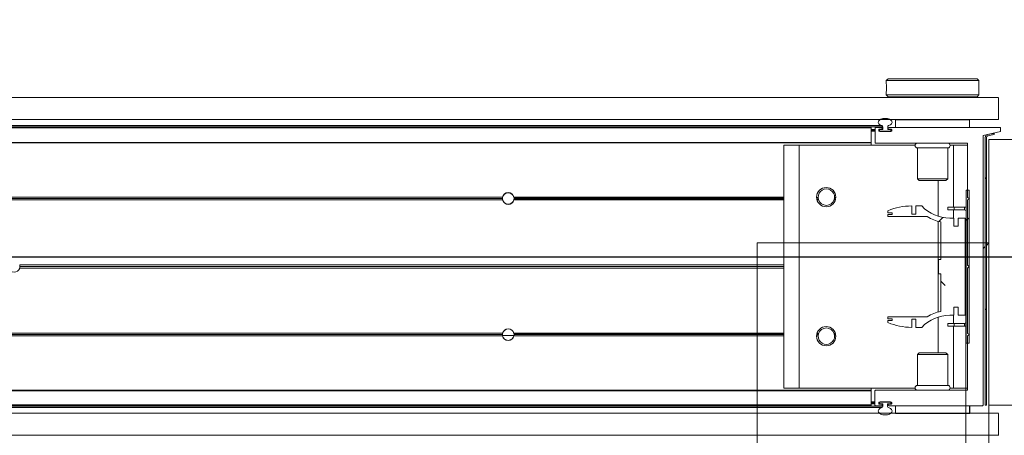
# Model space of a CAD drawing. Header units: feet. Extents: x 0 to 152508, y 0 to 59424.
# Tile 76 of 105: x 152382.834 to 152384.163, y 59280.64 to 59281.2. Entities that reach past the tile are written whole.
import ezdxf
from ezdxf import colors
from ezdxf.entities.mleader import LeaderData, LeaderLine
from ezdxf.math import Vec2, Vec3

# ---------------------------------------------------------------- set-up
doc = ezdxf.new("R2010")
doc.units = ezdxf.units.FT
doc.header["$LTSCALE"] = 0.05
doc.header["$MEASUREMENT"] = 0
doc.layers.add('Bridge plan$0$BR_P_Rail_Object', color=251, linetype='Continuous', lineweight=30)
doc.layers.add('Bridge plan$0$SC_Scratch7', color=252, linetype='Continuous', lineweight=0)
doc.layers.add('Trellis Base$0$L-ANNO-NOTE', color=30, linetype='Continuous')
doc.styles.add('Trellis Base$0$ARIAL', font='arial.ttf', dxfattribs={"width": 0.9})

# ---------------------------------------------------------------- blocks, each defined once
blk = doc.blocks.new('Bridge plan$0$HIGH ST SCREENWALL_2 PANEL PLAN_1')
at = {"layer": 'Bridge plan$0$SC_Scratch7', "lineweight": 0, "extrusion": (0, 0, -1)}
h = blk.add_hatch(dxfattribs=at)
h.set_pattern_fill('ANSI31', color=256, scale=0.01, style=0, pattern_type=2)
h.set_pattern_definition([(44.99814199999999, (-5.25713363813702, -13.85560687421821), (-0.08838530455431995, 0.08839103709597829), [])])
h.paths.add_polyline_path([(0.3574946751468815, -0.1420163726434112, -0.3639702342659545), (0.355428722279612, -0.1444783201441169), (0.3468890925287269, -0.1459838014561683), (0.3471784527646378, -0.1476251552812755), (0.3557180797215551, -0.1461196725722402, 0.3639702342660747), (0.3591613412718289, -0.1420164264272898), (0.359173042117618, 0.2187375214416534), (0.3575063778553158, 0.2187375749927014)])
h = blk.add_hatch(dxfattribs=at)
h.set_pattern_fill('ANSI31', color=256, scale=0.01, style=0, pattern_type=2)
h.set_pattern_definition([(44.99814199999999, (-5.269105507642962, -14.013559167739), (-0.08838530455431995, 0.08839103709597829), [])])
h.paths.add_polyline_path([(0.3846844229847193, -0.07111689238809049), (0.384691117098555, 0.1352576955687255), (0.3809411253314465, 0.1352578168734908), (0.3809344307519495, -0.07111677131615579)])
h = blk.add_hatch(dxfattribs=at)
h.set_pattern_fill('ANSI38', color=256, scale=0.01, style=0, pattern_type=2)
h.set_pattern_definition([(44.99814199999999, (-5.263958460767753, -14.04433096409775), (-0.08838530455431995, 0.08839103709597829), []), (134.998142, (-5.263958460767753, -14.04433096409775), (-0.2651616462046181, 0.0883967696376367), [0.31249937, -0.18749962])])
h.paths.add_polyline_path([(0.3957607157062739, 0.08672872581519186), (0.3957610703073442, 0.09768670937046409), (0.3861482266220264, 0.09768702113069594), (0.3861439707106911, -0.033546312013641), (0.3957568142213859, -0.0335466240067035), (0.3957571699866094, -0.02258864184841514), (0.4014002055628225, -0.0225888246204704), (0.401399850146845, -0.0335468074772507), (0.4070428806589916, -0.03354699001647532, -0.2061892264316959), (0.4446735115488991, -0.04975552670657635), (0.4527115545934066, -0.04975578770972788), (0.4527119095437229, -0.03879780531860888), (0.4582893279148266, -0.03879798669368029), (0.458288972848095, -0.04975596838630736, 0.09842250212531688), (0.490310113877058, -0.04339219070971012), (0.4903102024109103, -0.04068550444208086), (0.4845763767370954, -0.04068531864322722), (0.4845764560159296, -0.03822469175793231), (0.4903102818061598, -0.03822487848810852), (0.4903103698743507, -0.03551819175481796), (0.4374196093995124, -0.0355164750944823, 0.0857050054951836), (0.4189524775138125, -0.02821396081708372), (0.4189541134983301, 0.02222679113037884), (0.4222349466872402, 0.02222668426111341), (0.4222355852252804, 0.04191168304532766), (0.4189547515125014, 0.04191179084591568), (0.4189563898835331, 0.09235254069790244, 0.0857050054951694), (0.4374239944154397, 0.09965385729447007), (0.4903147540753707, 0.09965214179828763), (0.490314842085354, 0.1023588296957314), (0.4845810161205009, 0.1023590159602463), (0.4845810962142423, 0.1048196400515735), (0.4903149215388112, 0.1048194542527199), (0.490315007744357, 0.107526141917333, 0.09842250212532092), (0.4582942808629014, 0.1138919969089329), (0.4582939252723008, 0.1029340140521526), (0.4527165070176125, 0.1029341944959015), (0.4527168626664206, 0.113892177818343), (0.4446788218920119, 0.1138924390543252, -0.2061892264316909), (0.4070471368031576, 0.0976863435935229), (0.4014041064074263, 0.09768652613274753), (0.4014037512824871, 0.08672854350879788)])
at = {"layer": 'Bridge plan$0$SC_Scratch7', "lineweight": 0}
for p, q in [((-4.330737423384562, 0.2594414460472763), (-0.3411620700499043, 0.2593120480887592)), ((-0.3411535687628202, 0.2595713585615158), (-0.3411526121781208, 0.2300714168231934)), ((-4.330738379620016, 0.2299415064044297), (-0.3411630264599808, 0.2298121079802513)), ((-0.4801292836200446, 0.2299835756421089), (-0.4801289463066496, 0.2195669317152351)), ((-0.3801108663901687, 0.2299868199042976), (-0.4801106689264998, 0.2299835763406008)), ((-0.4801106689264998, 0.2299835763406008), (-0.4801103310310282, 0.219566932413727)), ((-0.4457357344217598, 0.2299846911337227), (-0.4457357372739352, 0.2300680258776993)), ((-0.4144857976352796, 0.2300690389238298), (-0.4144857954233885, 0.2299857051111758)), ((-0.3854233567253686, 0.2300699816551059), (-0.3854233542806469, 0.2299866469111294)), ((-0.3801105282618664, 0.2195701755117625), (-0.3801108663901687, 0.2299868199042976)), ((-0.3800922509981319, 0.2299868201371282), (-0.3801108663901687, 0.2299868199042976)), ((-0.3800922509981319, 0.2299868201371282), (-0.3800919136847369, 0.2195701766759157)), ((-0.3541734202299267, 0.2300709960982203), (-0.3541730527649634, 0.218737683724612)), ((-0.5130380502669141, 0.2184974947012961), (-2.270006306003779, 0.218554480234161)), ((-0.5130380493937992, 0.2184974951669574), (-2.27000630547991, 0.2185544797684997)), ((-0.5130380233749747, 0.2193177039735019), (-2.26997763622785, 0.2193746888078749)), ((-0.5130380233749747, 0.2193177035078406), (-2.269977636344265, 0.2193746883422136)), ((-2.269945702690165, 0.2202883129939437), (-0.4974130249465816, 0.2202308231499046)), ((-2.269945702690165, 0.2202883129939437), (-0.4974130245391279, 0.2202308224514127)), ((-2.269885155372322, 0.2220206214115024), (-0.4986817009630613, 0.2219631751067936)), ((-2.269885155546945, 0.2220206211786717), (-0.4986817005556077, 0.2219631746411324)), ((-0.5130269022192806, 0.2187456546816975), (-0.513026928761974, 0.2195658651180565)), ((-0.5130262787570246, 0.1995527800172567), (-0.5130269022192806, 0.2187456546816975)), ((-0.507818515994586, 0.2168993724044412), (-0.5130268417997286, 0.216899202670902)), ((-0.507818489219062, 0.216066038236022), (-0.5130268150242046, 0.2160658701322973)), ((-0.5078184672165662, 0.2153993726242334), (-0.5130267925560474, 0.2153992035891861)), ((-0.5078184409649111, 0.214566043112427), (-0.513026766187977, 0.2145658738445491)), ((-0.5078179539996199, 0.1995660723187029), (-0.5078185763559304, 0.2187458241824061)), ((-0.5069983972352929, 0.2195660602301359), (-0.4988471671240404, 0.2195663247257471)), ((-0.5028185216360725, 0.2166626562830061), (-0.5028184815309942, 0.2154280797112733)), ((-0.5018601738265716, 0.2160662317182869), (-0.5028185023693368, 0.2160662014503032)), ((-0.5018601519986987, 0.2153995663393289), (-0.5028179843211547, 0.2153995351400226)), ((-0.5018602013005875, 0.2168995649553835), (-0.5027835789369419, 0.2168995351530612)), ((-0.4988470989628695, 0.2174829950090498), (-0.501998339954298, 0.2174828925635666)), ((-0.5019982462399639, 0.2146078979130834), (-0.4861386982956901, 0.2146084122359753)), ((-0.5008399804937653, 0.2168995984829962), (-0.5018602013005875, 0.2168995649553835)), ((-0.5018601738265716, 0.2160662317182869), (-0.5018602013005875, 0.2168995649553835)), ((-0.5018601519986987, 0.2153995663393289), (-0.5018601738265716, 0.2160662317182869)), ((-0.5018601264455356, 0.2146079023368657), (-0.5018601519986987, 0.2153995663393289)), ((-0.4871101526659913, 0.214566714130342), (-0.5010267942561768, 0.2145662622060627)), ((-0.5008399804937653, 0.2168995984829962), (-0.4974018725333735, 0.2168997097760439)), ((-0.4980269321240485, 0.2187461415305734), (-0.4980269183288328, 0.2183032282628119)), ((-0.4974018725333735, 0.2168997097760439), (-0.4974019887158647, 0.2204799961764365)), ((-0.4907353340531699, 0.2204802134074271), (-0.4907352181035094, 0.2168999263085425)), ((-0.4907352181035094, 0.2168999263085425), (-0.4871102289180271, 0.2169000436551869)), ((-0.4901102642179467, 0.2183034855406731), (-0.4901102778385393, 0.218746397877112)), ((-0.4892900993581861, 0.2195666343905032), (-0.3628057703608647, 0.2195707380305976)), ((-0.4861387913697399, 0.2174834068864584), (-0.4892900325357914, 0.2174833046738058)), ((-0.4862768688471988, 0.2160667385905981), (-0.48627684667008, 0.2154000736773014)), ((-0.4853185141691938, 0.2154286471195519), (-0.4853185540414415, 0.2166632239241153)), ((-0.3619855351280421, 0.2187505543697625), (-0.3619737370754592, -0.1450118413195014)), ((-0.3575063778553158, 0.2187375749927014), (-0.359173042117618, 0.2187375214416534)), ((-0.359173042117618, 0.2187375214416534), (-0.3591613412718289, -0.1420164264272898)), ((-0.3575063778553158, 0.2187375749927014), (-0.3574946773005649, -0.1420163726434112)), ((-0.3541730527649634, 0.218737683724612), (-0.3125064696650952, 0.2187390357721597)), ((-0.3541614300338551, -0.1395949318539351), (-0.3541730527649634, 0.218737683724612)), ((-0.5130386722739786, 0.1993046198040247), (-2.270677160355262, 0.1993616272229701)), ((-0.5130386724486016, 0.1993046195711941), (-2.270677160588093, 0.1993616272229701)), ((-0.5130262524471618, 0.1987325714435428), (-0.5130262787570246, 0.1995527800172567)), ((-0.5130386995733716, 0.1984844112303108), (-2.270705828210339, 0.1985414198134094)), ((-0.5130386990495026, 0.1984844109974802), (-2.270705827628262, 0.1985414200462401)), ((-0.6101093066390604, 0.1961252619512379), (-0.6309425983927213, 0.1961245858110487)), ((-0.6309319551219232, -0.1319997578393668), (-0.6309425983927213, 0.1961245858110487)), ((-0.4537365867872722, 0.1961303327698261), (-0.6101093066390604, 0.1961252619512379)), ((-0.6100986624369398, -0.1319990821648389), (-0.6101093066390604, 0.1961252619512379)), ((-0.5130261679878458, 0.1961284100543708), (-0.5130262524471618, 0.1987325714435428)), ((-0.3836383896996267, 0.1987367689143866), (-0.5069845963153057, 0.1987327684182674)), ((-0.4505261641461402, 0.1921729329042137), (-0.4096929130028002, 0.1921742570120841)), ((-0.4505248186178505, 0.1506900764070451), (-0.4505261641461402, 0.1921729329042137)), ((-0.4096929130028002, 0.1921742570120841), (-0.4096915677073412, 0.1506914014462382)), ((-0.4017763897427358, 0.196132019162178), (-0.4064827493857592, 0.1961318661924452)), ((-0.3828180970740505, 0.1961326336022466), (-0.4017763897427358, 0.196132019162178)), ((-0.4017736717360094, 0.1123405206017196), (-0.4017763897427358, 0.196132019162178)), ((-0.3854223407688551, 0.1987367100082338), (-0.3854222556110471, 0.1961325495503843)), ((-0.3828158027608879, 0.1254036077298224), (-0.3828181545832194, 0.197916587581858)), ((-0.4505248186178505, 0.1506900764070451), (-0.4096915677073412, 0.1506914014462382)), ((-0.4481526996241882, 0.148318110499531), (-0.4505248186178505, 0.1506900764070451)), ((-0.4481526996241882, 0.148318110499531), (-0.4120635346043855, 0.1483192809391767)), ((-0.4226065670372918, 0.1000783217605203), (-0.4226081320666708, 0.1483189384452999)), ((-0.4096915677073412, 0.1506914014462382), (-0.4120635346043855, 0.1483192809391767)), ((-0.384691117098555, 0.1352576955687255), (-0.3809411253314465, 0.1352578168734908)), ((-0.384691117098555, 0.1352576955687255), (-0.3846844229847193, -0.07111689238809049)), ((-0.3809411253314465, 0.1352578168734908), (-0.3809344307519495, -0.07111677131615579)), ((-1.010226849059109, 0.1218340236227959), (-2.106788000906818, 0.1218695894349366)), ((-1.010226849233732, 0.121834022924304), (-2.106788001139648, 0.121869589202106)), ((-1.010434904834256, 0.1235006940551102), (-2.10678794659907, 0.1235362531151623)), ((-1.010434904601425, 0.1235006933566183), (-2.10678794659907, 0.1235362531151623)), ((-1.010283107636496, 0.1251673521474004), (-2.106787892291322, 0.1252029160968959)), ((-1.010283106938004, 0.1251673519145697), (-2.106787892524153, 0.1252029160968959)), ((-1.010355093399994, 0.1247506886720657), (-0.9948917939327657, 0.1247501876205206)), ((-0.9948745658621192, 0.1249670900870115), (-1.010337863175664, 0.124966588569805)), ((-0.9948492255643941, 0.1249670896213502), (-1.010312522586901, 0.1249665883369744)), ((-0.6309576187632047, 0.1218217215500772), (-0.9950202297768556, 0.1218335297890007)), ((-0.9950028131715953, 0.122050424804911), (-0.6309401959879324, 0.1220622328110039)), ((-0.9949774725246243, 0.1220504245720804), (-0.6309148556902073, 0.1220622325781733)), ((-0.6309575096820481, 0.1251550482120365), (-0.9949637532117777, 0.1251668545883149)), ((-0.9949465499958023, 0.1253837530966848), (-0.6309403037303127, 0.1253955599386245)), ((-0.9949212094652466, 0.1253837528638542), (-0.6309149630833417, 0.1253955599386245)), ((-0.6309575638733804, 0.1234883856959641), (-0.99481206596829, 0.123500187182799)), ((-0.994794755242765, 0.1237170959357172), (-0.63094025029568, 0.1237288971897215)), ((-0.9947694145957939, 0.1237170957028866), (-0.6309149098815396, 0.1237288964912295)), ((-0.5866628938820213, 0.1253969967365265), (-0.5845158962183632, 0.125397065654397)), ((-0.5865017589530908, 0.1237303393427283), (-0.5843261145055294, 0.123730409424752)), ((-0.586117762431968, 0.1220636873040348), (-0.5838699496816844, 0.1220637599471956)), ((-0.5630106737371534, 0.1220644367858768), (-0.561179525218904, 0.1220644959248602)), ((-0.5625546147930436, 0.1237311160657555), (-0.5607956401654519, 0.1237311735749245)), ((-0.5623649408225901, 0.1253977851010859), (-0.5606346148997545, 0.1253978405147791)), ((-0.3803157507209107, 0.1237370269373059), (-0.3828158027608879, 0.1254036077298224)), ((-0.3828156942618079, 0.1220702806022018), (-0.3803157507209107, 0.1237370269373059)), ((-0.382812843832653, 0.03419504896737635), (-0.3828156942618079, 0.1220702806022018)), ((-0.4903149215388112, 0.1048194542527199), (-0.4903150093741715, 0.1075261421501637)), ((-0.4582942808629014, 0.1138919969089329), (-0.4582939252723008, 0.1029340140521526)), ((-0.4527168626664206, 0.113892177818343), (-0.4446788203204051, 0.1138924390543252)), ((-0.4527165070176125, 0.1029341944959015), (-0.4527168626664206, 0.113892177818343)), ((-0.409448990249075, 0.1123402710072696), (-0.401115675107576, 0.1123405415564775)), ((-0.4094488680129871, 0.1085902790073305), (-0.409448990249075, 0.1123402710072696)), ((-0.4094488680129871, 0.1085902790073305), (-0.4011155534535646, 0.1085905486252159)), ((-0.401773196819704, 0.09768651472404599), (-0.4017735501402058, 0.1085905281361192)), ((-0.401115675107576, 0.1123405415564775), (-0.3871070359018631, 0.1123409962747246)), ((-0.4011155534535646, 0.1085905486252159), (-0.401115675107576, 0.1123405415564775)), ((-0.4011155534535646, 0.1085905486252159), (-0.3871069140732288, 0.1085910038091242)), ((-0.3871070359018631, 0.1123409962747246), (-0.3871069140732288, 0.1085910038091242)), ((-0.4845810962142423, 0.1048196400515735), (-0.4903149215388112, 0.1048194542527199)), ((-0.490314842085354, 0.1023588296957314), (-0.4845810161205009, 0.1023590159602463)), ((-0.4903147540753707, 0.09965214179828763), (-0.490314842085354, 0.1023588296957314)), ((-0.4374239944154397, 0.09965385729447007), (-0.4903147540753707, 0.09965214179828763)), ((-0.4845810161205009, 0.1023590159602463), (-0.4845810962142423, 0.1048196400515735)), ((-0.4582939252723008, 0.1029340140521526), (-0.4527165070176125, 0.1029341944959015)), ((-0.4226023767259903, -0.02909847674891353), (-0.4226063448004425, 0.09323681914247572)), ((-0.4070471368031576, 0.0976863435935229), (-0.4014041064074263, 0.09768652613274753)), ((-0.4014041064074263, 0.09768652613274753), (-0.4014037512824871, 0.08672854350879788)), ((-0.3957610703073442, 0.09768670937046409), (-0.3861482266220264, 0.09768702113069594)), ((-0.3957607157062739, 0.08672872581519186), (-0.3957610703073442, 0.09768670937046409)), ((-0.3861482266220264, 0.09768702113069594), (-0.3861439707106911, -0.033546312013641)), ((-0.4189547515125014, 0.04191179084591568), (-0.4189563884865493, 0.09235254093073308)), ((-0.4014037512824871, 0.08672854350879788), (-0.3957607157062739, 0.08672872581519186)), ((-0.4222355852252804, 0.04191168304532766), (-0.4189547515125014, 0.04191179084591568)), ((-0.4222349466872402, 0.02222668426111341), (-0.4222355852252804, 0.04191168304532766)), ((-0.630960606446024, 0.02969731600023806), (-1.661773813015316, 0.02973074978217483)), ((-0.6309606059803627, 0.0296973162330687), (-1.661773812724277, 0.02973074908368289)), ((-0.6309604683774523, 0.03394649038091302), (-1.661773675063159, 0.03397992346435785)), ((-0.6309604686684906, 0.03394649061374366), (-1.661773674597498, 0.03397992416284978)), ((-0.6309605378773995, 0.03182190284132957), (-1.661479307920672, 0.03185532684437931)), ((-0.6309605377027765, 0.03182190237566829), (-1.661479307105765, 0.03185532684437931)), ((-0.3806881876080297, 0.03207053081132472), (-0.382812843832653, 0.03419504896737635)), ((-0.3828127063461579, 0.02994587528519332), (-0.3806881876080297, 0.03207053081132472)), ((-0.382809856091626, -0.05792935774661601), (-0.3828127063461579, 0.02994587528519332)), ((-0.4189541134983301, 0.02222679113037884), (-0.4222349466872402, 0.02222668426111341)), ((-0.4189524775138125, -0.02821396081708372), (-0.4189541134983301, 0.02222679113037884)), ((-0.36197869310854, 0.007800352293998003), (-0.3591661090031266, 0.00498794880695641)), ((-0.3574993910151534, 0.003321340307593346), (-0.354165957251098, -1.187762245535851e-05)), ((-0.3957571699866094, -0.02258864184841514), (-0.4014002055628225, -0.0225888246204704)), ((-0.4014002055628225, -0.0225888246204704), (-0.401399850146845, -0.0335468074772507)), ((-0.3957568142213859, -0.0335466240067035), (-0.3957571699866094, -0.02258864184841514)), ((-0.4903103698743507, -0.03551819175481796), (-0.4374196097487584, -0.03551647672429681)), ((-0.4903102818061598, -0.03822487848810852), (-0.4903103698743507, -0.03551819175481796)), ((-0.4845764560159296, -0.03822469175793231), (-0.4903102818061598, -0.03822487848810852)), ((-0.4845763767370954, -0.04068531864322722), (-0.4845764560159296, -0.03822469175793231)), ((-0.4527119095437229, -0.03879780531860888), (-0.4582893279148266, -0.03879798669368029)), ((-0.4582893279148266, -0.03879798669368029), (-0.4582889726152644, -0.04975596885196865)), ((-0.4527115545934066, -0.04975578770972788), (-0.4527119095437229, -0.03879780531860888)), ((-0.4226005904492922, -0.08418059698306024), (-0.4226021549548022, -0.03593997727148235)), ((-0.401399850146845, -0.0335468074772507), (-0.4070428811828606, -0.03354699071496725)), ((-0.4017685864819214, -0.04445083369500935), (-0.4017689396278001, -0.03354681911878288)), ((-0.3861439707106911, -0.033546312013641), (-0.3957568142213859, -0.0335466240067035)), ((-0.4903102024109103, -0.04068550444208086), (-0.4845763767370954, -0.04068531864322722)), ((-0.490310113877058, -0.04339219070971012), (-0.4903102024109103, -0.04068550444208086)), ((-0.4446735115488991, -0.04975552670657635), (-0.4527115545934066, -0.04975578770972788)), ((-0.4011105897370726, -0.04445081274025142), (-0.4094439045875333, -0.0444510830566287)), ((-0.4094439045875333, -0.0444510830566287), (-0.409443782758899, -0.04820107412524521)), ((-0.4011104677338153, -0.04820080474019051), (-0.409443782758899, -0.04820107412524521)), ((-0.4017657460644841, -0.1319923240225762), (-0.4017684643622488, -0.04820082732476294)), ((-0.3871019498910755, -0.04445035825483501), (-0.4011105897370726, -0.04445081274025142)), ((-0.4011105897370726, -0.04445081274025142), (-0.4011104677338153, -0.04820080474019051)), ((-0.3871018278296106, -0.04820035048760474), (-0.4011104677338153, -0.04820080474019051)), ((-0.3871019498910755, -0.04445035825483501), (-0.3871018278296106, -0.04820035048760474)), ((-1.010289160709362, -0.06149893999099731), (-2.106793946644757, -0.06146337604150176)), ((-1.010289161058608, -0.0614989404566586), (-2.106793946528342, -0.06146337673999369)), ((-1.010440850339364, -0.05983227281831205), (-2.106793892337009, -0.05979671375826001)), ((-1.010440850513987, -0.05983227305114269), (-2.106793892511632, -0.05979671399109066)), ((-1.010232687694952, -0.05816561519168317), (-2.106793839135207, -0.0581300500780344)), ((-1.010232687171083, -0.0581656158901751), (-2.106793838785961, -0.0581300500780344)), ((-0.6309634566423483, -0.05817791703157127), (-0.9950260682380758, -0.05816610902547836)), ((-0.994996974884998, -0.0579492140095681), (-0.6309343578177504, -0.05793740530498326)), ((-0.9949716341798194, -0.05794921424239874), (-0.6309090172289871, -0.05793740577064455)), ((-0.6309635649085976, -0.06151124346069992), (-0.9949698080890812, -0.06149943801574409)), ((-0.9949404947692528, -0.06128253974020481), (-0.6309342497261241, -0.06127073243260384)), ((-0.9949151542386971, -0.06128253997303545), (-0.6309089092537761, -0.06127073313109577)), ((-0.6309635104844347, -0.0598445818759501), (-0.9948180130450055, -0.05983277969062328)), ((-0.9947888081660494, -0.05961587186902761), (-0.6309343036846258, -0.05960406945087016)), ((-0.9947634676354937, -0.05961587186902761), (-0.6309089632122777, -0.05960406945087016)), ((-0.586656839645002, -0.06126929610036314), (-0.5845098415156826, -0.06126922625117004)), ((-0.5864958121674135, -0.05960262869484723), (-0.5843201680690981, -0.05960255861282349)), ((-0.5861119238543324, -0.05793595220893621), (-0.5838641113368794, -0.05793587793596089)), ((-0.5630048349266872, -0.05793520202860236), (-0.5611736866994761, -0.05793514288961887)), ((-0.5625486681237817, -0.05960185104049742), (-0.5607896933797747, -0.05960179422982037)), ((-0.5623588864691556, -0.06126850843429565), (-0.5606285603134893, -0.06126845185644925)), ((-0.3803098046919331, -0.05959594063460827), (-0.382809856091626, -0.05792935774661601)), ((-0.3828097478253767, -0.06126268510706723), (-0.3803098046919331, -0.05959594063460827)), ((-0.3828073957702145, -0.1337756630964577), (-0.3828097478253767, -0.06126268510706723)), ((-0.3809344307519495, -0.07111677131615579), (-0.3846844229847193, -0.07111689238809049)), ((-0.4505171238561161, -0.0865535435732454), (-0.4481451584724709, -0.08418142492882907)), ((-0.4096838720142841, -0.08655221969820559), (-0.4505171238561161, -0.0865535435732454)), ((-0.4505157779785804, -0.1280364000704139), (-0.4505171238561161, -0.0865535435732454)), ((-0.4120559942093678, -0.08418025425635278), (-0.4481451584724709, -0.08418142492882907)), ((-0.4120559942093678, -0.08418025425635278), (-0.4096838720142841, -0.08655221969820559)), ((-0.4096838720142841, -0.08655221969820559), (-0.4096825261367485, -0.1280350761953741)), ((-0.6100986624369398, -0.1319990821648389), (-0.6309319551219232, -0.1319997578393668)), ((-0.4537259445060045, -0.1319940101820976), (-0.6100986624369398, -0.1319990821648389)), ((-0.5130154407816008, -0.1346000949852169), (-0.5130155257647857, -0.1319959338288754)), ((-0.4096825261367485, -0.1280350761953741), (-0.4505157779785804, -0.1280364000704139)), ((-0.4017657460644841, -0.1319923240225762), (-0.4064721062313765, -0.1319924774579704)), ((-0.3828074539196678, -0.1319917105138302), (-0.4017657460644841, -0.1319923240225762)), ((-0.513049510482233, -0.1348482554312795), (-2.270716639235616, -0.1347912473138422)), ((-0.513049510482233, -0.1348482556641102), (-2.270716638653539, -0.1347912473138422)), ((-0.5130495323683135, -0.1355363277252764), (-2.270692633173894, -0.1354793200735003)), ((-0.5130495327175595, -0.1355363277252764), (-2.270692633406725, -0.1354793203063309)), ((-0.5130154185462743, -0.135288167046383), (-0.5130154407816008, -0.1346000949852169)), ((-0.5130147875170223, -0.1547453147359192), (-0.5130154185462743, -0.135288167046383)), ((-0.5078064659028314, -0.1546130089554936), (-0.5078070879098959, -0.1354201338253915)), ((-0.506986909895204, -0.1345998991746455), (-0.3836275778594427, -0.1345958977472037)), ((-0.3619737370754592, -0.1450118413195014), (-0.3385361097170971, -0.1504277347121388)), ((-0.3557180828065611, -0.1461196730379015), (-0.3471784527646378, -0.1476251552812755)), ((-0.355428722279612, -0.1444783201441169), (-0.3468890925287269, -0.1459838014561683)), ((-0.3124948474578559, -0.1395935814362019), (-0.3541614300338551, -0.1395949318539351)), ((-0.3471784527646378, -0.1476251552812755), (-0.3468890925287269, -0.1459838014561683)), ((-0.5130501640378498, -0.15499347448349), (-2.270013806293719, -0.1549364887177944)), ((-0.5130501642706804, -0.15499347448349), (-2.270013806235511, -0.1549364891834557)), ((-0.5130501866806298, -0.1556815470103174), (-2.269989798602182, -0.1556245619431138)), ((-0.5130501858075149, -0.1556815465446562), (-2.269989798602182, -0.1556245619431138)), ((-2.269957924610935, -0.1565381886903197), (-0.497425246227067, -0.15659567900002)), ((-2.269957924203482, -0.1565381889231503), (-0.4974252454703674, -0.1565956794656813)), ((-2.269897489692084, -0.1582705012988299), (-0.4986940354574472, -0.1583279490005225)), ((-2.269897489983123, -0.1582705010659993), (-0.4986940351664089, -0.1583279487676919)), ((-0.5078066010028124, -0.1504332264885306), (-0.5130149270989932, -0.1504333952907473)), ((-0.5078065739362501, -0.1512665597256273), (-0.5130148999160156, -0.1512667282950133)), ((-0.5078065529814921, -0.1519332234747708), (-0.5130148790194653, -0.1519333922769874)), ((-0.5078065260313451, -0.1527665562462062), (-0.513014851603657, -0.1527667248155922)), ((-0.5130147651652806, -0.1554333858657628), (-0.5130147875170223, -0.1547453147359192)), ((-0.4988350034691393, -0.1554329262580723), (-0.5069862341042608, -0.1554331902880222)), ((-0.5028065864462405, -0.1512949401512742), (-0.5028065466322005, -0.1525295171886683)), ((-0.501848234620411, -0.1519330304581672), (-0.502806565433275, -0.1519330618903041)), ((-0.5018482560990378, -0.1512663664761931), (-0.5028060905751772, -0.151266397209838)), ((-0.5018482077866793, -0.1527663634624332), (-0.5027715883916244, -0.152766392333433)), ((-0.4861268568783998, -0.1504741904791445), (-0.501986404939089, -0.1504747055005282)), ((-0.5019863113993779, -0.1533496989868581), (-0.4988350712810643, -0.1533495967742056)), ((-0.5018482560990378, -0.1512663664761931), (-0.5018482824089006, -0.1504747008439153)), ((-0.501848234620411, -0.1519330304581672), (-0.5018482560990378, -0.1512663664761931)), ((-0.5018482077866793, -0.1527663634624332), (-0.501848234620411, -0.1519330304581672)), ((-0.5010148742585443, -0.1527663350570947), (-0.5018482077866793, -0.1527663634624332)), ((-0.5010149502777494, -0.1504330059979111), (-0.4870983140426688, -0.1504325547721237)), ((-0.4973898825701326, -0.1527662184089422), (-0.5010148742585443, -0.1527663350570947)), ((-0.4980148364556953, -0.1541697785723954), (-0.4980148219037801, -0.1546126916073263)), ((-0.4973897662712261, -0.1563465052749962), (-0.4973898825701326, -0.1527662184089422)), ((-0.4872851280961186, -0.152765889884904), (-0.4907232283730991, -0.152766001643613)), ((-0.4907232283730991, -0.152766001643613), (-0.4907231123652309, -0.1563462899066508)), ((-0.4900981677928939, -0.154612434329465), (-0.4900981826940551, -0.1541695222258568)), ((-0.48927800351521, -0.1533492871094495), (-0.4861267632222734, -0.153349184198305)), ((-0.3385359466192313, -0.1554277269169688), (-0.4892779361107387, -0.1554326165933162)), ((-0.4862649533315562, -0.1512658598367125), (-0.4862649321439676, -0.1519325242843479)), ((-0.4853065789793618, -0.152528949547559), (-0.4853066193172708, -0.1512943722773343)), ((-0.4800981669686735, -0.1554323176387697), (-0.4800978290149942, -0.1658489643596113)), ((-0.3800980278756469, -0.1658457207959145), (-0.3800983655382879, -0.1554290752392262)), ((-0.3385361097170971, -0.1504277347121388), (-0.3385359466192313, -0.1554277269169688)), ((-4.33075123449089, -0.1663910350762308), (-0.3411758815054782, -0.1665204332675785)), ((-0.4800978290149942, -0.1658489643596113), (-0.3800980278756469, -0.1658457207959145)), ((-0.4457228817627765, -0.1662645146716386), (-0.4457228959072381, -0.1658478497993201)), ((-0.4144729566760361, -0.1658468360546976), (-0.4144729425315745, -0.1662635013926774)), ((-0.3411397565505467, -0.1662611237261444), (-0.3411388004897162, -0.1957610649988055)), ((-4.330752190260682, -0.1958909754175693), (-0.3411768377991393, -0.1960203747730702)), ((-0.4925967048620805, -0.1996550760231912), (-0.4900967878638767, -0.1971550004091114)), ((-0.4900967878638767, -0.1971550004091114), (-0.370097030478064, -0.1971511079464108)), ((-0.4863467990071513, -0.1971548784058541), (-0.4863468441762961, -0.1957657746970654)), ((-0.3738470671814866, -0.1957621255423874), (-0.3738470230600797, -0.1971512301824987)), ((-0.370097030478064, -0.1971511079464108), (-0.367596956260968, -0.199651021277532)), ((-0.4925967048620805, -0.1996550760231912), (-0.367596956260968, -0.199651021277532)), ((-0.4925966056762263, -0.2027017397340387), (-0.4925967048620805, -0.1996550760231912)), ((-0.3679303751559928, -0.2095707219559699), (-0.3679196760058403, -0.2077615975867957)), ((-0.367596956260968, -0.199651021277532), (-0.3675968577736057, -0.2027001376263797)), ((-0.4925960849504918, -0.2187692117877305), (-0.4925961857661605, -0.2156413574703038)), ((-0.4925960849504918, -0.2187692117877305), (-0.3675963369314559, -0.2187651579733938)), ((-0.4900960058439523, -0.2212691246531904), (-0.4925960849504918, -0.2187692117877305)), ((-0.4900960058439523, -0.2212691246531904), (-0.370096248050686, -0.2212652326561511)), ((-0.3675963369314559, -0.2187651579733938), (-0.370096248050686, -0.2212652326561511)), ((-0.3675964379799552, -0.2156360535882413), (-0.3675963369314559, -0.2187651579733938))]:
    blk.add_line(p, q, dxfattribs=at)
at = {"layer": 'Bridge plan$0$SC_Scratch7', "lineweight": 0, "extrusion": (0, 0, -1)}
for centre in [(0.5736487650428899, 0.1258140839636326), (0.5736426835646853, -0.0616855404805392)]:
    blk.add_circle(centre, 0.01302080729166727, dxfattribs=at)
for centre, radius, start, end in [((0.5069983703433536, 0.2187458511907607), 0.0008202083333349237, 359.9981415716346, 89.99814157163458), ((0.501998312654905, 0.216662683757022), 0.0008202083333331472, 359.9981415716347, 89.99814157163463), ((0.5019982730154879, 0.2154281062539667), 0.0008202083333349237, 269.9981415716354, 359.9981415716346), ((0.500839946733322, 0.2158584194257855), 0.001041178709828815, 11.51323141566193, 89.99814157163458), ((0.5010268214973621, 0.2153995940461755), 0.0008333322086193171, 269.9981415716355, 359.9980817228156), ((0.498847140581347, 0.2187461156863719), 0.0008202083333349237, 89.99814157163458, 179.9981415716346), ((0.4988471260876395, 0.2183032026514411), 0.0008202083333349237, 179.9981415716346, 269.9981415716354), ((0.4992189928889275, 0.2204799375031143), 0.001817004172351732, 107.5606010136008, 179.9981432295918), ((0.4889183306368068, 0.2204802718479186), 0.001817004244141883, 359.9981415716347, 72.43568192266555), ((0.4892900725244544, 0.2187464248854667), 0.0008202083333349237, 359.9981415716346, 89.99814157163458), ((0.4892900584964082, 0.2183035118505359), 0.0008202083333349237, 269.9981415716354, 359.9981415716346), ((0.4871102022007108, 0.2160667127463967), 0.000833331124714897, 89.99814157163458, 179.9981775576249), ((0.487110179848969, 0.2154000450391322), 0.0008333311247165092, 179.998103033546, 269.9981415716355), ((0.4861387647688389, 0.2166631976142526), 0.0008202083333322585, 89.99814157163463, 179.9981415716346), ((0.4861387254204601, 0.2154286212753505), 0.0008202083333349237, 179.9981415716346, 269.9981415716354), ((0.3628057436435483, 0.2187505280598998), 0.0008202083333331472, 89.99814157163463, 179.9981415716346), ((0.506984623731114, 0.1995660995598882), 0.000833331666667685, 269.9981415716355, 359.9981415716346), ((0.4505262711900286, 0.195453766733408), 0.003280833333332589, 269.9981415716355, 89.99814157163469), ((0.4096930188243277, 0.1954550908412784), 0.003280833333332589, 89.9981415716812, 269.99814157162), ((0.3836383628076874, 0.1979165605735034), 0.0008202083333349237, 89.99814157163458, 179.9981415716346), ((0.5734404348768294, 0.1258140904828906), 0.01108331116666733, 357.8436572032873, 182.1526259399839), ((1.00260617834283, 0.1238458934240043), 0.007812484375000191, 359.0516486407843, 11.34889247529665), ((1.00260617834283, 0.1238458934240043), 0.007812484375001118, 346.7097830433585, 359.0516486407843), ((1.002580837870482, 0.123845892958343), 0.007812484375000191, 359.0516486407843, 11.34889247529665), ((1.002580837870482, 0.123845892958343), 0.007812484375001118, 346.7097830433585, 359.0516486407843), ((1.00260617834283, 0.1238458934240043), 0.007812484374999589, 11.34889247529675, 168.6473906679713), ((1.002580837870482, 0.123845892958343), 0.007812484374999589, 11.34889247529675, 168.6473906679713), ((1.00260617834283, 0.1238458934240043), 0.007812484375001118, 193.286500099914, 346.7097830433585), ((1.002580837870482, 0.123845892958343), 0.007812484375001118, 193.286500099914, 346.7097830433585), ((1.00260617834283, 0.1238458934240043), 0.007812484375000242, 180.9446345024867, 193.2865000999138), ((1.002580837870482, 0.123845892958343), 0.007812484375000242, 180.9446345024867, 193.2865000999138), ((1.00260617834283, 0.1238458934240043), 0.007812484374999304, 168.6473906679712, 180.9446345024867), ((1.002580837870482, 0.123845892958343), 0.007812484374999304, 168.6473906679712, 180.9446345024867), ((0.5734404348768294, 0.1258140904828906), 0.01108331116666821, 349.1638065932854, 357.8436572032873), ((0.5734404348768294, 0.1258140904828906), 0.01108331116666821, 340.2220143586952, 349.1638065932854), ((0.5734404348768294, 0.1258140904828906), 0.01108331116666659, 199.7742687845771, 340.2220143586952), ((0.5734404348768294, 0.1258140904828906), 0.01108331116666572, 190.8324765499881, 199.7742687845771), ((0.5734404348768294, 0.1258140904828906), 0.01108331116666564, 182.1526259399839, 190.8324765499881), ((0.4582915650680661, 0.03016208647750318), 0.08372991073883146, 67.51378096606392, 89.99814157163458), ((0.4070488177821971, 0.1494771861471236), 0.05179084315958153, 269.9981415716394, 316.6001437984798), ((0.3871068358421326, 0.1061743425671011), 0.006166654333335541, 89.99814157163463, 113.070411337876), ((0.3871068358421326, 0.1061743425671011), 0.002416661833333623, 89.99814157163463, 179.9981415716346), ((0.4070488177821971, 0.1494771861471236), 0.05835250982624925, 281.7746373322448, 301.3688957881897), ((0.4070412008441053, -0.08533783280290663), 0.05179084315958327, 43.39613934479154, 89.99814157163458), ((0.4070412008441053, -0.08533783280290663), 0.05835250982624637, 58.62738735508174, 78.22164581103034), ((1.00260022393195, -0.05974517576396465), 0.007812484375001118, 13.28650009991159, 166.7097830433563), ((1.002574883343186, -0.0597451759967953), 0.007812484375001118, 13.28650009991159, 166.7097830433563), ((0.5734343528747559, -0.06168553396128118), 0.01108331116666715, 19.77426878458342, 160.2220143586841), ((0.4582916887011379, 0.03397394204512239), 0.08372991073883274, 269.9981415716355, 292.4825021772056), ((0.3871020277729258, -0.04203369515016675), 0.002416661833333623, 179.9981415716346, 269.9981415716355), ((0.3871020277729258, -0.04203369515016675), 0.006166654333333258, 246.9258718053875, 269.9981415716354), ((1.00260022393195, -0.05974517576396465), 0.007812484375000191, 348.6473906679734, 0.9446345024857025), ((1.00260022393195, -0.05974517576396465), 0.007812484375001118, 0.9446345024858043, 13.28650009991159), ((1.002574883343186, -0.0597451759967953), 0.007812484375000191, 348.6473906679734, 0.9446345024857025), ((1.002574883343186, -0.0597451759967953), 0.007812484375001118, 0.9446345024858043, 13.28650009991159), ((1.00260022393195, -0.05974517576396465), 0.007812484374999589, 191.3488924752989, 348.6473906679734), ((1.002574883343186, -0.0597451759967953), 0.007812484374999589, 191.3488924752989, 348.6473906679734), ((1.00260022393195, -0.05974517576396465), 0.007812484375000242, 166.7097830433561, 179.0516486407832), ((1.002574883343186, -0.0597451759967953), 0.007812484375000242, 166.7097830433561, 179.0516486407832), ((1.00260022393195, -0.05974517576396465), 0.007812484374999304, 179.0516486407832, 191.3488924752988), ((1.002574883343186, -0.0597451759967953), 0.007812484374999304, 179.0516486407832, 191.3488924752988), ((0.5734343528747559, -0.06168553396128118), 0.01108331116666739, 177.843657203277, 2.152625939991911), ((0.5734343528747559, -0.06168553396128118), 0.01108331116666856, 2.152625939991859, 10.83247654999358), ((0.5734343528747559, -0.06168553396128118), 0.01108331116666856, 10.83247654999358, 19.77426878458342), ((0.5734343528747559, -0.06168553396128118), 0.01108331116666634, 160.2220143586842, 169.163806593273), ((0.5734343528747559, -0.06168553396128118), 0.01108331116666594, 169.163806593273, 177.843657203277), ((0.4505156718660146, -0.131317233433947), 0.003280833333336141, 269.9981415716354, 89.99814157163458), ((0.4096824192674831, -0.1313159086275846), 0.003280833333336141, 89.9981415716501, 269.9981415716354), ((0.5069868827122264, -0.1354201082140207), 0.0008202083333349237, 359.9981415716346, 89.99814157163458), ((0.3836276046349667, -0.1337756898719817), 0.0008202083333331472, 179.9981415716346, 269.9981415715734), ((0.3549946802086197, -0.1420162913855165), 0.004166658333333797, 279.9981415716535, 359.9981415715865), ((0.3549946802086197, -0.1420162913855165), 0.002499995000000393, 279.9981415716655, 359.9981415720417), ((0.5069862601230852, -0.1546129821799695), 0.0008202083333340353, 269.9981415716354, 359.9981415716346), ((0.501986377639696, -0.1512949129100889), 0.0008202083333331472, 359.9981415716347, 89.99814157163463), ((0.5019863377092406, -0.1525294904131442), 0.0008202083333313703, 269.9981415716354, 359.9981415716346), ((0.5010149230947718, -0.1512663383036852), 0.0008333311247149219, 359.9981030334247, 89.99814157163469), ((0.5010149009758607, -0.1519330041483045), 0.000833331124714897, 269.9981415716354, 359.9981775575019), ((0.4988350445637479, -0.1541698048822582), 0.0008202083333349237, 89.99814157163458, 179.9981415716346), ((0.498835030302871, -0.1546127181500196), 0.0008202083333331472, 179.9981415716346, 269.9981415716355), ((0.4992067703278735, -0.1563465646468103), 0.001817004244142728, 179.9981415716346, 252.4356819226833), ((0.4889061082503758, -0.1563462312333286), 0.001817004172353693, 287.5606010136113, 359.9981432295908), ((0.4892779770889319, -0.1541694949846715), 0.0008202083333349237, 359.9981415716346, 89.99814157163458), ((0.4892779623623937, -0.1546124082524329), 0.0008202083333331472, 269.9981415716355, 359.9981415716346), ((0.4872851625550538, -0.1517247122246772), 0.001041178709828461, 191.5132314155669, 269.9981415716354), ((0.4870982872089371, -0.1512658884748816), 0.0008333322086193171, 89.99814157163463, 179.9980817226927), ((0.4861268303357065, -0.1512943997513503), 0.0008202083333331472, 89.99814157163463, 179.9981415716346), ((0.4861267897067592, -0.1525289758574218), 0.0008202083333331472, 179.9981415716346, 269.9981415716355), ((0.55491411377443, -0.2092139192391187), 0.0626568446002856, 174.0342442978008, 185.8878487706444)]:
    blk.add_arc(centre, radius, start, end, dxfattribs=at)
at = {"layer": 'Bridge plan$0$SC_Scratch7', "lineweight": 0}
for centre, radius, start, end in [((-1.002623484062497, 0.1236294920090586), 0.007812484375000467, 168.6473907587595, 180.9446345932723), ((-1.002623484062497, 0.1236294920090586), 0.007812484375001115, 180.9446345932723, 193.2865001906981), ((-1.002623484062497, 0.1236294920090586), 0.007812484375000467, 11.34889256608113, 168.6473907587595), ((-1.002623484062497, 0.1236294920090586), 0.007812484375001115, 193.2865001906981, 346.7097831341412), ((-1.002623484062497, 0.1236294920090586), 0.007812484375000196, 346.7097831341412, 359.0516487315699), ((-1.002623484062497, 0.1236294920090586), 0.007812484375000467, 359.0516487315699, 11.34889256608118), ((-1.669291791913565, 0.03185557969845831), 0.0078124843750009, 15.77834138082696, 164.2179419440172), ((-1.669291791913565, 0.03185557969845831), 0.0078124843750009, 15.77834138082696, 164.2179419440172), ((-1.669291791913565, 0.03185557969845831), 0.00781248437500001, 344.2179419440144, 359.9981416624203), ((-1.669291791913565, 0.03185557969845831), 0.007812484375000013, 344.2179419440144, 359.9981416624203), ((-1.669291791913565, 0.03185557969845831), 0.00781248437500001, 359.9981416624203, 15.77834138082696), ((-1.669291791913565, 0.03185557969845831), 0.007812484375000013, 359.9981416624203, 15.77834138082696), ((-1.002629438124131, -0.05996157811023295), 0.007812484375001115, 13.2865001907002, 166.7097831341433), ((-1.002629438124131, -0.05996157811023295), 0.007812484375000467, 179.0516487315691, 191.3488925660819), ((-1.002629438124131, -0.05996157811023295), 0.007812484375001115, 166.7097831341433, 179.0516487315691), ((-1.002629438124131, -0.05996157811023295), 0.007812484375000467, 191.3488925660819, 348.6473907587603), ((-1.002629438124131, -0.05996157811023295), 0.007812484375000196, 0.9446345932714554, 13.2865001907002), ((-1.002629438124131, -0.05996157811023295), 0.007812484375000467, 348.6473907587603, 0.9446345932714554)]:
    blk.add_arc(centre, radius, start, end, dxfattribs=at)
at = {"layer": 'Bridge plan$0$SC_Scratch7', "lineweight": 0, "extrusion": (0, 0, -1)}
for centre, major_axis, ratio, start_param, end_param in [((-0.4940688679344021, 0.2268003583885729), (0.009374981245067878, 3.040840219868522e-07), 0.5617178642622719, 2.083904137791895, 7.340873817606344), ((-0.4940562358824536, -0.1626666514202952), (-0.009374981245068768, -3.040840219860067e-07), 0.5617178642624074, 2.083904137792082, 7.340873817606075)]:
    blk.add_ellipse(centre, major_axis=major_axis, ratio=ratio, start_param=start_param, end_param=end_param, dxfattribs=at)
at = {"layer": 'Bridge plan$0$SC_Scratch7', "lineweight": 0}
for points, knots in [([(-0.3675971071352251, -0.2027001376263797), (-0.3675970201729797, -0.2026993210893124), (-0.3675846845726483, -0.2025775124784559), (-0.3676294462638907, -0.2030057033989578), (-0.3677247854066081, -0.2040104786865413), (-0.3678461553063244, -0.2056875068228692), (-0.3679248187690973, -0.2075121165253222), (-0.3679332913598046, -0.2087260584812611), (-0.3679366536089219, -0.2092081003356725)], [0, 0, 0, 0, 0.001442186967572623, 0.2150715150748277, 0.4286732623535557, 0.6432687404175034, 0.8583464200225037, 1, 1, 1, 1]), ([(-0.3679366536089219, -0.2092081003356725), (-0.3679289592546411, -0.2099375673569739), (-0.3679135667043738, -0.2113964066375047), (-0.3678057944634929, -0.213346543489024), (-0.3676889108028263, -0.2148069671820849), (-0.3676047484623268, -0.2156395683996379), (-0.3676048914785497, -0.2156370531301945), (-0.3676049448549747, -0.2156360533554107)], [0, 0, 0, 0, 0.2140444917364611, 0.4280607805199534, 0.6428083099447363, 0.8580379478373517, 1, 1, 1, 1])]:
    blk.add_open_spline(points, degree=3, knots=knots, dxfattribs=at)
blk = doc.blocks.new('Bridge plan$0$HIGH ST SCREENWALL_13 PANEL PLAN_3')
at = {"layer": 'Bridge plan$0$SC_Scratch7', "lineweight": 0}
for p, q in [((-52.73424083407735, 0.782287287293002), (-52.73426617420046, 0.001039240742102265)), ((-52.45301673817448, 0.001030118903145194), (-52.45299139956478, 0.782278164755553)), ((-52.42174145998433, 0.7822771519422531), (-52.42175970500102, 0.2197782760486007)), ((-52.42177132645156, -0.1385543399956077), (-52.42175970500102, 0.2197782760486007)), ((-52.38009312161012, 0.2197769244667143), (-52.42175970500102, 0.2197782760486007)), ((-52.42177132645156, -0.1385543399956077), (-52.38010474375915, -0.1385556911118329))]:
    blk.add_line(p, q, dxfattribs=at)
at = {"layer": 'Bridge plan$0$SC_Scratch7'}
blk.add_line((-52.42176679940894, 0.001029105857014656), (-52.734266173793, 0.001039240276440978), dxfattribs=at)
blk = doc.blocks.new('Bridge plan')
at = {"layer": 'Bridge plan$0$BR_P_Rail_Object', "lineweight": -3}
blk.add_line((1828195.652751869, 711482.1428165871), (1828078.811847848, 711482.1428165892), dxfattribs=at)
at = {"layer": 'Bridge plan$0$SC_Scratch7', "lineweight": -3, "extrusion": (0, 0, -1)}
for name, p, rotation in [('Bridge plan$0$HIGH ST SCREENWALL_2 PANEL PLAN_1', (-1828123.559392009, 711482.1622768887), 180.0002309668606), ('Bridge plan$0$HIGH ST SCREENWALL_13 PANEL PLAN_3', (-1828175.626942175, 711482.1630846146), 180.0002309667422)]:
    blk.add_blockref(name, p, dxfattribs=dict(at, rotation=rotation))
blk = doc.blocks.new('Trellis Base')
blk.add_blockref('Bridge plan', (-1675739.0632623, -652201.2630976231))
at = {"layer": 'Trellis Base$0$L-ANNO-NOTE'}
ml = blk.add_multileader_mtext('Standard', dxfattribs=at)
ml.set_content('W. LIVINGSTON AVENUE', color=11, style='Trellis Base$0$ARIAL')
ml.set_leader_properties()
ml.build(insert=Vec2(0, 0))
ml.multileader.update_dxf_attribs({"has_dogleg": 0, "dogleg_length": 0.36, "arrow_head_size": 1.25, "scale": 10})
ctx = ml.context
ctx.base_point, ctx.scale, ctx.char_height, ctx.arrow_head_size, ctx.landing_gap_size, ctx.plane_origin, ctx.plane_x_axis, ctx.plane_y_axis = Vec3(152493.4333448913, 59387.86988106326), 10, 1.25, 1.25, 0.5, Vec3(152496.4817137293, 59382.31385021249), Vec3(0.2347390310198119, 0.9720584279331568), Vec3(-0.9720584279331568, 0.2347390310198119)
notes = []
notes.append((ctx, [(0, (0, 0, 0), (0, 0), (1, 0), 1, [])]))
ctx.mtext.insert, ctx.mtext.text_direction, ctx.mtext.rotation, ctx.mtext.flow_direction = Vec3(152492.9328174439, 59388.50512407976), Vec3(0.2347390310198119, 0.9720584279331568), 1.333846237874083, 5
ml = blk.add_multileader_mtext('Standard', dxfattribs=at)
ml.set_content('S. FRONT STREET', color=11, style='Trellis Base$0$ARIAL')
ml.set_leader_properties()
ml.build(insert=Vec2(0, 0))
ml.multileader.update_dxf_attribs({"has_dogleg": 0, "dogleg_length": 0.36, "arrow_head_size": 1.25, "scale": 10})
ctx = ml.context
ctx.base_point, ctx.scale, ctx.char_height, ctx.arrow_head_size, ctx.landing_gap_size, ctx.plane_origin = Vec3(152391.6984540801, 59316.60244546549), 10, 1.25, 1.25, 0.5, Vec3(152387.0132386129, 59312.33503554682)
notes.append((ctx, [(0, (0, 0, 0), (0, 0), (1, 0), 1, [])]))
ctx.mtext.insert, ctx.mtext.flow_direction = Vec3(152392.1984540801, 59317.23810371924), 5
for ctx, leaders in notes:
    for number, flags, end, landing, length, lines in leaders:
        leader = LeaderData()
        leader.index, (leader.has_last_leader_line, leader.has_dogleg_vector, leader.attachment_direction) = number, flags
        leader.last_leader_point, leader.dogleg_vector, leader.dogleg_length = Vec3(end), Vec3(landing), length
        for number, points, colour, breaks in lines:
            line = LeaderLine()
            line.index, line.vertices, line.color, line.breaks = number, Vec3.list(points), colors.encode_raw_color(colour), breaks
            leader.lines.append(line)
        ctx.leaders.append(leader)

msp = doc.modelspace()

# ---------------------------------------------------------------- block references
msp.add_blockref('Trellis Base', (0, 0))

doc.saveas('drawing.dxf')
